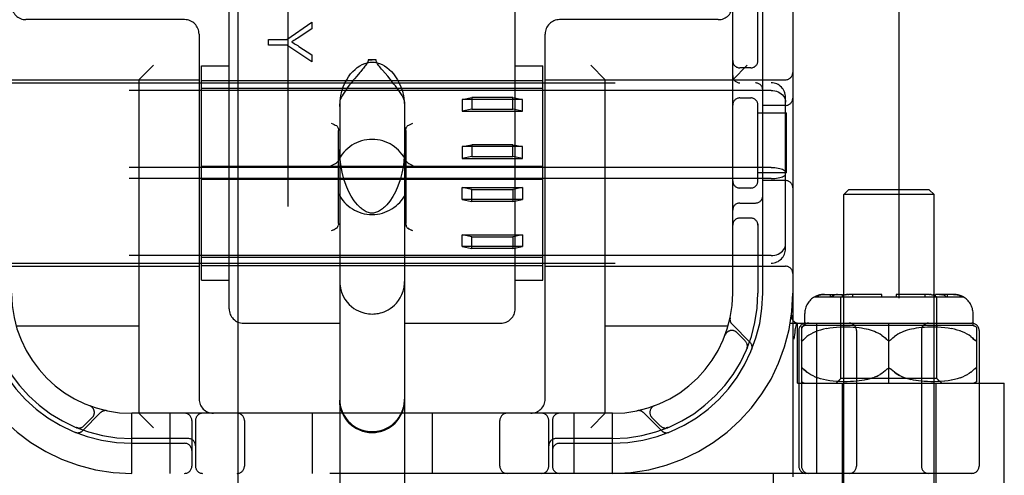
# Model space of a CAD drawing. Header units: inches. Extents: x 0 to 243, y 0 to 157.
# Tile 13 of 63: x 84.494 to 86.542, y 79.171 to 80.119. Entities that reach past the tile are written whole.
import ezdxf

# ---------------------------------------------------------------- set-up
doc = ezdxf.new("R2010")
doc.units = ezdxf.units.IN
doc.header["$LTSCALE"] = 13.357143
doc.header["$MEASUREMENT"] = 0
doc.linetypes.add('HIDDEN', pattern=[0.2, 0.1, -0.1])
doc.layers.add('DEFAULT_2', color=8, linetype='HIDDEN')
doc.layers.add('RIGHTHAND_DOOR_ASSEMBLY', color=7, linetype='CONTINUOUS')

msp = doc.modelspace()

# ---------------------------------------------------------------- linework, layer by layer
at = {"layer": 'DEFAULT_2', "color": 8, "linetype": 'HIDDEN'}
for p, q in [((86.3232, 50.1541), (86.3232, 111.1961)), ((84.9772, 77.7079), (84.9772, 83.2084)), ((85.4772, 77.7079), (85.4772, 83.2084)), ((86.1022, 83.1751), (86.1022, 78.1751)), ((85.9772, 79.5501), (85.9772, 81.8001)), ((84.9297, 79.5176), (84.9297, 80.1997)), ((85.5247, 79.5176), (85.5247, 80.1997)), ((86.0297, 80.0309), (86.0297, 80.1601)), ((86.0397, 79.5501), (86.0397, 80.1601)), ((84.8372, 80.1191), (84.5072, 80.1191)), ((85.0501, 80.078), (85.102, 80.1139)), ((85.102, 80.1139), (85.102, 80.1)), ((85.9472, 80.1191), (85.6172, 80.1191)), ((84.8672, 80.0891), (84.8672, 79.3301)), ((85.102, 80.1), (85.0755, 80.0826)), ((85.5872, 79.3301), (85.5872, 80.0891)), ((85.012, 80.078), (85.0501, 80.078)), ((85.012, 80.0661), (85.012, 80.078)), ((85.0501, 80.0661), (85.012, 80.0661)), ((85.102, 80.0314), (85.0501, 80.0661)), ((85.0749, 80.0636), (85.102, 80.0459)), ((85.102, 80.0459), (85.102, 80.0314)), ((84.7422, 79.9941), (84.7722, 80.0241)), ((84.8722, 79.5773), (84.8722, 80.0228)), ((84.8722, 80.0228), (84.9297, 80.0228)), ((85.2354, 80.0353), (85.219, 80.0353)), ((85.5247, 80.0228), (85.5822, 80.0228)), ((85.5822, 79.5773), (85.5822, 80.0228)), ((85.7122, 79.9941), (85.6822, 80.0241)), ((85.9772, 79.9941), (86.0072, 80.0241)), ((85.1952, 80.0016), (85.1906, 79.996)), ((85.2596, 80.0012), (85.2487, 80.0141)), ((86.0147, 80.0188), (85.9922, 80.0188)), ((84.3672, 79.9941), (84.8672, 79.9941)), ((84.3972, 79.9876), (86.0572, 79.9876)), ((84.7422, 79.9941), (84.7422, 79.3001)), ((84.8722, 79.9926), (85.5822, 79.9926)), ((85.5872, 79.9941), (86.0872, 79.9941)), ((85.7122, 79.3001), (85.7122, 79.9941)), ((86.0572, 79.9719), (84.3972, 79.9719)), ((85.5822, 79.9759), (84.8722, 79.9759)), ((85.1597, 79.948), (85.1597, 78.8385)), ((85.2947, 79.948), (85.2947, 78.8385)), ((85.4147, 79.9533), (85.4347, 79.9573)), ((85.5397, 79.9533), (85.4147, 79.9533)), ((85.4147, 79.9533), (85.4147, 79.9287)), ((85.5197, 79.9573), (85.4347, 79.9573)), ((85.4347, 79.9573), (85.4347, 79.9327)), ((85.5197, 79.9573), (85.5397, 79.9533)), ((85.5197, 79.9327), (85.5197, 79.9573)), ((85.5397, 79.9287), (85.5397, 79.9533)), ((85.9922, 79.9563), (86.0147, 79.9563)), ((86.0297, 79.7809), (86.0297, 79.9442)), ((86.0872, 79.9407), (86.0397, 79.9407)), ((86.0872, 79.6427), (86.0872, 79.9574)), ((85.4347, 79.9327), (85.4147, 79.9287)), ((85.4147, 79.9287), (85.5397, 79.9287)), ((85.4347, 79.9327), (85.5197, 79.9327)), ((85.5397, 79.9287), (85.5197, 79.9327)), ((86.0297, 79.9251), (86.0892, 79.9251)), ((86.0893, 79.8001), (86.0893, 79.9251)), ((85.1572, 79.6951), (85.1572, 79.8888)), ((85.2972, 79.8888), (85.2972, 79.6951)), ((85.4147, 79.855), (85.4347, 79.859)), ((85.5197, 79.859), (85.4347, 79.859)), ((85.4347, 79.859), (85.4347, 79.8344)), ((85.5197, 79.859), (85.5397, 79.855)), ((85.5197, 79.8344), (85.5197, 79.859)), ((85.5397, 79.855), (85.4147, 79.855)), ((85.4147, 79.855), (85.4147, 79.8304)), ((85.5397, 79.8304), (85.5397, 79.855)), ((85.4347, 79.8344), (85.4147, 79.8304)), ((85.4147, 79.8304), (85.5397, 79.8304)), ((85.4347, 79.8344), (85.5197, 79.8344)), ((85.5397, 79.8304), (85.5197, 79.8344)), ((86.0572, 79.8117), (84.3972, 79.8117)), ((85.5822, 79.8135), (84.8722, 79.8135)), ((86.0892, 79.8001), (86.0297, 79.8001)), ((86.0572, 79.7884), (84.3972, 79.7884)), ((85.5822, 79.7866), (84.8722, 79.7866)), ((86.0872, 79.7844), (86.0397, 79.7844)), ((85.4147, 79.7697), (85.5397, 79.7697)), ((85.4347, 79.7657), (85.4147, 79.7697)), ((85.4147, 79.7451), (85.4147, 79.7697)), ((85.4347, 79.7657), (85.5197, 79.7657)), ((85.4347, 79.7411), (85.4347, 79.7657)), ((85.5397, 79.7697), (85.5197, 79.7657)), ((85.5197, 79.7657), (85.5197, 79.7411)), ((85.5397, 79.7697), (85.5397, 79.7451)), ((86.0147, 79.7688), (85.9922, 79.7688)), ((86.2182, 79.765), (86.2082, 79.755)), ((86.3962, 79.755), (86.2082, 79.755)), ((86.2082, 78.9183), (86.2082, 79.755)), ((86.3862, 79.765), (86.2182, 79.765)), ((86.3862, 79.765), (86.3962, 79.755)), ((86.3962, 78.9183), (86.3962, 79.755)), ((85.5397, 79.7451), (85.4147, 79.7451)), ((85.4147, 79.7451), (85.4347, 79.7411)), ((85.5197, 79.7411), (85.4347, 79.7411)), ((85.5197, 79.7411), (85.5397, 79.7451)), ((85.9922, 79.7376), (86.0247, 79.7376)), ((86.0147, 79.7063), (85.9922, 79.7063)), ((86.0297, 79.6942), (86.0297, 79.5501)), ((85.1452, 79.6813), (85.1422, 79.6798)), ((85.1528, 79.6852), (85.1506, 79.684)), ((85.3038, 79.684), (85.3016, 79.6852)), ((85.3122, 79.6798), (85.3092, 79.6813)), ((85.4147, 79.6714), (85.5397, 79.6714)), ((85.4347, 79.6674), (85.4147, 79.6714)), ((85.4147, 79.6468), (85.4147, 79.6714)), ((85.4347, 79.6674), (85.5197, 79.6674)), ((85.4347, 79.6428), (85.4347, 79.6674)), ((85.5397, 79.6714), (85.5197, 79.6674)), ((85.5197, 79.6674), (85.5197, 79.6428)), ((85.5397, 79.6714), (85.5397, 79.6468)), ((85.5397, 79.6468), (85.4147, 79.6468)), ((85.4147, 79.6468), (85.4347, 79.6428)), ((85.5197, 79.6428), (85.4347, 79.6428)), ((85.5197, 79.6428), (85.5397, 79.6468)), ((86.0572, 79.6282), (84.3972, 79.6282)), ((84.3972, 79.6126), (86.0572, 79.6126)), ((85.5822, 79.6242), (84.8722, 79.6242)), ((84.3672, 79.6061), (84.8672, 79.6061)), ((84.8722, 79.6076), (85.5822, 79.6076)), ((85.5872, 79.6061), (86.0872, 79.6061)), ((84.8722, 79.5773), (84.9297, 79.5773)), ((85.5247, 79.5773), (85.5822, 79.5773)), ((86.1479, 79.5426), (86.4566, 79.5426)), ((86.1681, 79.5476), (86.2056, 79.5476)), ((86.1806, 79.5426), (86.1806, 79.5476)), ((86.1861, 79.5447), (86.1878, 79.5455)), ((86.195, 79.5475), (86.1967, 79.5476)), ((86.2022, 79.3726), (86.2022, 79.5426)), ((86.2056, 79.5426), (86.2056, 79.5476)), ((86.2123, 79.5467), (86.2137, 79.5471)), ((86.2166, 79.5475), (86.218, 79.5476)), ((86.2872, 79.5476), (86.218, 79.5476)), ((86.2269, 79.5426), (86.2269, 79.5476)), ((86.2872, 79.5426), (86.2872, 79.5476)), ((86.3865, 79.5476), (86.3172, 79.5476)), ((86.3172, 79.5476), (86.3172, 79.5426)), ((86.3776, 79.5426), (86.3776, 79.5476)), ((86.3865, 79.5476), (86.3882, 79.5475)), ((86.39, 79.5472), (86.3882, 79.5475)), ((86.4364, 79.5476), (86.3988, 79.5476)), ((86.3988, 79.5426), (86.3988, 79.5476)), ((86.4022, 79.3726), (86.4022, 79.5426)), ((86.4077, 79.5476), (86.4091, 79.5475)), ((86.4105, 79.5474), (86.4091, 79.5475)), ((86.4238, 79.5426), (86.4238, 79.5476)), ((84.9597, 79.4876), (85.1597, 79.4876)), ((85.2947, 79.4876), (85.4947, 79.4876)), ((86.097, 79.4876), (86.4747, 79.4876)), ((86.0994, 79.5044), (86.0994, 79.5043)), ((86.1075, 79.4735), (86.1109, 79.4879)), ((86.1122, 79.3626), (86.1122, 79.4876)), ((86.1272, 79.4826), (86.1272, 79.5076)), ((86.1524, 79.1751), (86.1524, 79.4876)), ((86.3022, 79.3626), (86.3022, 79.4876)), ((86.4772, 79.4826), (86.4772, 79.5076)), ((84.7422, 79.4811), (84.4869, 79.4811)), ((85.9675, 79.4811), (85.7122, 79.4811)), ((86.0134, 79.4477), (85.9758, 79.4853)), ((86.0034, 79.4506), (85.9861, 79.468)), ((86.1075, 79.4735), (86.1074, 79.4729)), ((86.1147, 79.4726), (86.1147, 79.1901)), ((86.1204, 79.4794), (86.1204, 79.1901)), ((86.4772, 79.4826), (86.1272, 79.4826)), ((86.1443, 79.4674), (86.1397, 79.465)), ((86.1492, 79.4695), (86.1442, 79.4673)), ((86.1544, 79.4715), (86.1491, 79.4695)), ((86.1601, 79.4733), (86.1543, 79.4715)), ((86.1661, 79.4748), (86.1599, 79.4732)), ((86.1725, 79.4762), (86.1659, 79.4748)), ((86.1792, 79.4773), (86.1723, 79.4761)), ((86.1862, 79.4782), (86.179, 79.4773)), ((86.1934, 79.4788), (86.186, 79.4781)), ((86.2007, 79.4792), (86.1932, 79.4788)), ((86.2079, 79.4794), (86.2005, 79.4792)), ((86.215, 79.4794), (86.2077, 79.4794)), ((86.2217, 79.4792), (86.2148, 79.4794)), ((86.2282, 79.4789), (86.2216, 79.4792)), ((86.2343, 79.4784), (86.2281, 79.4789)), ((86.2401, 79.4777), (86.2342, 79.4784)), ((86.2347, 79.4726), (86.2347, 79.1901)), ((86.2455, 79.477), (86.24, 79.4778)), ((86.2505, 79.4761), (86.2454, 79.477)), ((86.2553, 79.4751), (86.2504, 79.4761)), ((86.2597, 79.4741), (86.2552, 79.4751)), ((86.264, 79.4729), (86.2597, 79.4741)), ((86.2681, 79.4715), (86.2639, 79.4729)), ((86.2721, 79.4701), (86.2681, 79.4716)), ((86.276, 79.4684), (86.2721, 79.4701)), ((86.2799, 79.4666), (86.276, 79.4685)), ((86.3285, 79.4685), (86.3245, 79.4666)), ((86.3324, 79.4701), (86.3284, 79.4684)), ((86.3364, 79.4716), (86.3323, 79.4701)), ((86.3405, 79.4729), (86.3363, 79.4715)), ((86.3448, 79.4741), (86.3404, 79.4729)), ((86.3493, 79.4751), (86.3447, 79.4741)), ((86.354, 79.4761), (86.3492, 79.4751)), ((86.3591, 79.477), (86.3539, 79.4761)), ((86.3645, 79.4778), (86.359, 79.477)), ((86.3703, 79.4784), (86.3644, 79.4777)), ((86.3697, 79.4726), (86.3697, 79.1901)), ((86.3764, 79.4789), (86.3701, 79.4784)), ((86.3829, 79.4792), (86.3763, 79.4789)), ((86.3897, 79.4794), (86.3827, 79.4792)), ((86.3967, 79.4794), (86.3895, 79.4794)), ((86.4039, 79.4792), (86.3965, 79.4794)), ((86.4112, 79.4788), (86.4037, 79.4792)), ((86.4185, 79.4781), (86.411, 79.4788)), ((86.4255, 79.4773), (86.4182, 79.4782)), ((86.4322, 79.4761), (86.4252, 79.4773)), ((86.4385, 79.4748), (86.432, 79.4762)), ((86.4445, 79.4732), (86.4384, 79.4748)), ((86.4502, 79.4715), (86.4444, 79.4733)), ((86.4554, 79.4695), (86.45, 79.4715)), ((86.4603, 79.4673), (86.4553, 79.4695)), ((86.4647, 79.465), (86.4602, 79.4674)), ((86.4841, 79.4794), (86.4841, 79.3657)), ((86.4897, 79.4726), (86.4897, 79.1901)), ((85.9614, 79.4626), (85.9616, 79.463)), ((85.9617, 79.4632), (85.9616, 79.4629)), ((86.1054, 79.4546), (86.1059, 79.459)), ((86.1247, 79.4532), (86.1254, 79.4539)), ((86.1254, 79.4539), (86.1284, 79.4569)), ((86.1318, 79.4597), (86.1284, 79.4569)), ((86.1356, 79.4625), (86.1318, 79.4597)), ((86.1397, 79.465), (86.1356, 79.4624)), ((86.2837, 79.4645), (86.2799, 79.4666)), ((86.2873, 79.4622), (86.2837, 79.4645)), ((86.2978, 79.4533), (86.2972, 79.4539)), ((86.3054, 79.4523), (86.3048, 79.4519)), ((86.3072, 79.4539), (86.3066, 79.4533)), ((86.3171, 79.4622), (86.3136, 79.4597)), ((86.3208, 79.4645), (86.3171, 79.4622)), ((86.3246, 79.4666), (86.3208, 79.4645)), ((86.4689, 79.4624), (86.4647, 79.465)), ((86.4727, 79.4597), (86.4689, 79.4625)), ((86.4791, 79.4539), (86.4761, 79.4569)), ((86.0068, 79.4345), (86.0073, 79.4358)), ((86.123, 79.3933), (86.1236, 79.3929)), ((86.1284, 79.3882), (86.1254, 79.3912)), ((86.1356, 79.3826), (86.1318, 79.3854)), ((86.2978, 79.3918), (86.2972, 79.3912)), ((86.2996, 79.3932), (86.299, 79.3928)), ((86.3022, 79.3938), (86.3016, 79.3938)), ((86.3029, 79.3938), (86.3022, 79.3938)), ((86.3054, 79.3928), (86.3048, 79.3932)), ((86.4726, 79.3854), (86.4688, 79.3826)), ((86.4761, 79.3882), (86.4726, 79.3853)), ((86.4761, 79.3882), (86.4791, 79.3912)), ((86.4803, 79.3924), (86.4809, 79.3929)), ((86.1398, 79.3801), (86.1356, 79.3826)), ((86.1443, 79.3777), (86.1398, 79.3801)), ((86.1492, 79.3755), (86.1443, 79.3777)), ((86.1545, 79.3735), (86.1491, 79.3756)), ((86.1601, 79.3718), (86.1544, 79.3736)), ((86.1662, 79.3702), (86.16, 79.3718)), ((86.1726, 79.3689), (86.166, 79.3703)), ((86.1794, 79.3678), (86.1724, 79.3689)), ((86.1864, 79.3669), (86.1791, 79.3678)), ((86.1937, 79.3663), (86.1862, 79.3669)), ((86.1922, 79.3626), (86.2022, 79.3726)), ((86.2011, 79.3659), (86.1935, 79.3663)), ((86.2083, 79.3657), (86.2008, 79.3659)), ((86.4022, 79.3726), (86.2022, 79.3726)), ((86.2154, 79.3657), (86.2081, 79.3657)), ((86.2222, 79.3659), (86.2152, 79.3657)), ((86.2287, 79.3663), (86.222, 79.3659)), ((86.2348, 79.3668), (86.2285, 79.3662)), ((86.2405, 79.3674), (86.2346, 79.3668)), ((86.2459, 79.3682), (86.2404, 79.3674)), ((86.251, 79.3691), (86.2458, 79.3682)), ((86.2557, 79.3701), (86.2509, 79.3691)), ((86.2601, 79.3711), (86.2556, 79.37)), ((86.2644, 79.3723), (86.2601, 79.3711)), ((86.2684, 79.3737), (86.2643, 79.3723)), ((86.2684, 79.3737), (86.2724, 79.3751)), ((86.2762, 79.3767), (86.2723, 79.3751)), ((86.3444, 79.3711), (86.3401, 79.3723)), ((86.3488, 79.37), (86.3443, 79.3711)), ((86.3536, 79.3691), (86.3488, 79.3701)), ((86.3586, 79.3682), (86.3535, 79.3691)), ((86.364, 79.3674), (86.3585, 79.3682)), ((86.3698, 79.3668), (86.3639, 79.3674)), ((86.376, 79.3662), (86.3697, 79.3668)), ((86.3825, 79.3659), (86.3758, 79.3663)), ((86.3893, 79.3657), (86.3823, 79.3659)), ((86.3964, 79.3657), (86.3891, 79.3657)), ((86.4036, 79.3659), (86.3961, 79.3657)), ((86.4122, 79.3626), (86.4022, 79.3726)), ((86.411, 79.3663), (86.4034, 79.3659)), ((86.4183, 79.3669), (86.4107, 79.3663)), ((86.4253, 79.3678), (86.418, 79.3669)), ((86.4321, 79.3689), (86.4251, 79.3678)), ((86.4385, 79.3703), (86.4319, 79.3689)), ((86.4445, 79.3718), (86.4383, 79.3702)), ((86.4501, 79.3736), (86.4443, 79.3718)), ((86.4553, 79.3756), (86.4499, 79.3735)), ((86.4602, 79.3777), (86.4552, 79.3755)), ((86.4647, 79.3801), (86.4601, 79.3777)), ((86.4689, 79.3826), (86.4646, 79.3801)), ((86.1122, 79.3626), (86.5422, 79.3626)), ((86.2047, 79.3626), (86.2047, 78.9201)), ((86.3997, 79.3626), (86.3997, 78.9201)), ((86.5422, 79.1131), (86.5422, 79.3626)), ((84.6398, 79.3158), (84.6401, 79.3157)), ((84.6404, 79.3156), (84.6401, 79.3157)), ((85.8143, 79.3157), (85.8141, 79.3156)), ((85.8143, 79.3157), (85.8147, 79.3158)), ((84.6249, 79.2639), (84.6625, 79.3015)), ((84.6278, 79.2738), (84.6451, 79.2912)), ((84.7272, 79.1751), (84.7272, 79.3001)), ((85.7272, 79.3001), (84.7272, 79.3001)), ((84.7422, 79.3001), (84.7722, 79.2701)), ((84.8072, 79.1751), (84.8072, 79.3001)), ((84.8522, 79.2851), (84.8522, 79.1901)), ((84.8597, 79.2851), (84.8597, 79.1901)), ((84.9616, 79.2851), (84.9616, 79.1901)), ((85.1022, 79.3001), (85.1022, 79.1751)), ((85.3522, 79.3001), (85.3522, 79.1751)), ((85.4928, 79.1901), (85.4928, 79.2851)), ((85.5947, 79.1901), (85.5947, 79.2851)), ((85.6022, 79.2851), (85.6022, 79.1901)), ((85.6472, 79.1751), (85.6472, 79.3001)), ((85.7122, 79.3001), (85.6822, 79.2701)), ((85.7272, 79.1751), (85.7272, 79.3001)), ((85.792, 79.3015), (85.8295, 79.2639)), ((85.8093, 79.2912), (85.8267, 79.2738)), ((84.6116, 79.2705), (84.613, 79.2699)), ((85.8415, 79.2699), (85.8428, 79.2705)), ((85.8428, 79.2705), (85.8427, 79.2705)), ((85.8428, 79.2705), (85.8428, 79.2705)), ((84.8447, 79.2476), (84.7272, 79.2476)), ((85.7272, 79.2476), (85.6097, 79.2476)), ((84.7272, 79.2376), (84.8372, 79.2376)), ((85.6172, 79.2376), (85.7272, 79.2376)), ((86.4747, 79.1751), (83.9797, 79.1751)), ((86.0622, 79.1131), (86.0622, 79.1751))]:
    msp.add_line(p, q, dxfattribs=at)
for points in [[(85.0755, 80.0826), (85.0726, 80.0807), (85.0698, 80.0789), (85.0671, 80.0772), (85.0645, 80.0756), (85.062, 80.0741), (85.0596, 80.0728)], [(85.0596, 80.0728), (85.0622, 80.0713), (85.0648, 80.0698), (85.0674, 80.0683), (85.0699, 80.0668), (85.0724, 80.0652), (85.0749, 80.0636)], [(85.1597, 79.9386), (85.1605, 79.9502), (85.162, 79.9609), (85.1643, 79.9704), (85.1673, 79.9791), (85.1706, 79.9869), (85.1743, 79.994), (85.1783, 80.0004), (85.1825, 80.0061), (85.187, 80.0112), (85.1916, 80.0157), (85.1964, 80.0197), (85.2014, 80.0231), (85.2065, 80.0258), (85.2117, 80.028), (85.2169, 80.0295), (85.2221, 80.0304), (85.2272, 80.0307), (85.2323, 80.0304), (85.2375, 80.0295), (85.2428, 80.028), (85.248, 80.0258), (85.2531, 80.0231), (85.2581, 80.0197), (85.2629, 80.0157), (85.2675, 80.0112), (85.2719, 80.0061), (85.2761, 80.0004), (85.2801, 79.994), (85.2838, 79.9869), (85.2872, 79.9791), (85.2901, 79.9704), (85.2925, 79.9609), (85.294, 79.9502), (85.2947, 79.9386)], [(85.219, 80.0353), (85.2188, 80.0334), (85.2182, 80.0315), (85.2174, 80.0296), (85.2163, 80.0277), (85.2151, 80.0259), (85.2137, 80.024), (85.2123, 80.0221), (85.2107, 80.0201), (85.2091, 80.0181), (85.2073, 80.016)], [(85.219, 80.0353), (85.221, 80.0353), (85.2231, 80.0354), (85.2251, 80.0354), (85.2272, 80.0354)], [(85.2354, 80.0353), (85.2334, 80.0353), (85.2314, 80.0354), (85.2293, 80.0354), (85.2272, 80.0354)], [(85.2487, 80.0141), (85.2468, 80.0164), (85.2449, 80.0187), (85.2431, 80.0209), (85.2415, 80.023), (85.24, 80.0251), (85.2386, 80.0271), (85.2374, 80.0291), (85.2364, 80.0311), (85.2357, 80.0332), (85.2354, 80.0353)], [(85.2073, 80.016), (85.2036, 80.0115), (85.2016, 80.0092), (85.1952, 80.0016)], [(85.2947, 79.948), (85.2943, 79.9505), (85.2933, 79.9536), (85.2917, 79.9572), (85.2895, 79.9611), (85.287, 79.9652), (85.2843, 79.9694), (85.2814, 79.9735), (85.2784, 79.9775), (85.2755, 79.9814), (85.2727, 79.9851), (85.2699, 79.9886), (85.2672, 79.9919), (85.2646, 79.9952), (85.2596, 80.0012)], [(85.1906, 79.996), (85.1881, 79.993), (85.1856, 79.9899), (85.183, 79.9866), (85.1804, 79.9833), (85.1777, 79.9797), (85.1749, 79.976), (85.1722, 79.9722), (85.1695, 79.9683), (85.1669, 79.9644), (85.1646, 79.9605), (85.1626, 79.9568), (85.161, 79.9534), (85.1601, 79.9505), (85.1597, 79.948)], [(86.0572, 79.9719), (86.061, 79.9717), (86.0648, 79.9711), (86.0685, 79.9701), (86.072, 79.9688), (86.0752, 79.9671), (86.0782, 79.965), (86.0808, 79.9626), (86.0831, 79.96), (86.0848, 79.9571), (86.0862, 79.954), (86.087, 79.9508), (86.0872, 79.9475)], [(85.1422, 79.904), (85.1452, 79.9025), (85.1481, 79.9011), (85.1506, 79.8998), (85.1528, 79.8986)], [(85.1528, 79.8986), (85.1542, 79.8977), (85.1553, 79.8964), (85.1561, 79.8948), (85.1567, 79.893), (85.1571, 79.891), (85.1572, 79.8888)], [(85.2972, 79.8888), (85.2973, 79.891), (85.2977, 79.893), (85.2983, 79.8948), (85.2992, 79.8964), (85.3003, 79.8977), (85.3016, 79.8986)], [(85.3016, 79.8986), (85.3038, 79.8998), (85.3064, 79.9011), (85.3092, 79.9025), (85.3122, 79.904)], [(85.2013, 79.7292), (85.1966, 79.7341), (85.1899, 79.7424), (85.1837, 79.7519), (85.1781, 79.7626), (85.1731, 79.7742), (85.1686, 79.7871), (85.1648, 79.8016), (85.162, 79.8175), (85.1602, 79.8346), (85.1597, 79.8491)], [(85.2947, 79.8492), (85.2942, 79.8336), (85.2922, 79.8156), (85.2892, 79.7997), (85.2853, 79.7855), (85.2808, 79.7727), (85.2757, 79.7612), (85.2701, 79.7509), (85.2641, 79.7418), (85.2577, 79.7339), (85.2531, 79.7292)], [(85.1422, 79.8155), (85.1453, 79.817), (85.1482, 79.8185), (85.1509, 79.82), (85.1533, 79.8215), (85.1551, 79.8232), (85.1564, 79.825)], [(85.2981, 79.825), (85.2994, 79.8232), (85.3012, 79.8215), (85.3035, 79.82), (85.3062, 79.8185), (85.3092, 79.817), (85.3122, 79.8155)], [(86.0572, 79.8117), (86.061, 79.8117), (86.0648, 79.8114), (86.0685, 79.811), (86.072, 79.8104), (86.0752, 79.8097), (86.0782, 79.8088), (86.0808, 79.8079), (86.0831, 79.8068), (86.0848, 79.8056), (86.0862, 79.8043), (86.087, 79.8031), (86.0872, 79.8018)], [(86.0572, 79.7884), (86.061, 79.7884), (86.0648, 79.7887), (86.0685, 79.7891), (86.072, 79.7897), (86.0752, 79.7904), (86.0782, 79.7913), (86.0808, 79.7922), (86.0831, 79.7933), (86.0848, 79.7945), (86.0862, 79.7958), (86.087, 79.797), (86.0872, 79.7983)], [(85.2272, 79.7166), (85.2264, 79.7166), (85.224, 79.7168), (85.2216, 79.7172), (85.2194, 79.7178), (85.2172, 79.7186), (85.215, 79.7195), (85.2129, 79.7206), (85.2108, 79.7218), (85.2088, 79.7232), (85.2068, 79.7246), (85.2048, 79.7262), (85.2028, 79.7279), (85.2013, 79.7293)], [(85.2531, 79.7293), (85.2509, 79.7273), (85.2488, 79.7254), (85.2467, 79.7239), (85.2446, 79.7224), (85.2426, 79.7212), (85.2406, 79.7201), (85.2386, 79.7192), (85.2366, 79.7183), (85.2345, 79.7176), (85.2323, 79.7171), (85.2301, 79.7167), (85.2279, 79.7166), (85.2272, 79.7166)], [(85.1572, 79.6951), (85.1571, 79.6928), (85.1567, 79.6908)], [(85.2977, 79.6908), (85.2973, 79.6928), (85.2972, 79.6951)], [(85.2973, 79.6928), (85.2977, 79.6908), (85.2983, 79.689), (85.2992, 79.6874), (85.3003, 79.6861), (85.3016, 79.6852)], [(85.1452, 79.6813), (85.1481, 79.6827), (85.1506, 79.684)], [(85.1528, 79.6852), (85.1542, 79.6861), (85.1553, 79.6874), (85.1561, 79.689), (85.1567, 79.6908)], [(85.3016, 79.6852), (85.3038, 79.684), (85.3064, 79.6827), (85.3092, 79.6813)], [(86.0572, 79.6282), (86.061, 79.6284), (86.0648, 79.629), (86.0685, 79.63), (86.072, 79.6313), (86.0752, 79.633), (86.0782, 79.6351), (86.0808, 79.6375), (86.0831, 79.6401), (86.0848, 79.643), (86.0862, 79.6461), (86.087, 79.6493), (86.0872, 79.6526)], [(85.1597, 79.5741), (85.1599, 79.5692), (85.1612, 79.5602), (85.1635, 79.5518), (85.1668, 79.544), (85.1707, 79.5373), (85.175, 79.5314), (85.1796, 79.5263), (85.1843, 79.522), (85.1891, 79.5184), (85.1939, 79.5154), (85.1987, 79.513), (85.2034, 79.511), (85.2078, 79.5095), (85.2121, 79.5084), (85.2161, 79.5076), (85.2199, 79.507), (85.2235, 79.5067), (85.2272, 79.5066)], [(85.2272, 79.5066), (85.2306, 79.5067), (85.2339, 79.507), (85.2373, 79.5074), (85.2407, 79.508), (85.2444, 79.5089), (85.2482, 79.51), (85.2522, 79.5114), (85.2563, 79.5132), (85.2606, 79.5155), (85.2649, 79.5182), (85.2693, 79.5214), (85.2737, 79.5252), (85.2779, 79.5295), (85.2819, 79.5346), (85.2857, 79.5404), (85.2891, 79.5471), (85.2918, 79.5544), (85.2937, 79.5622), (85.2946, 79.5705), (85.2947, 79.5741)], [(86.1681, 79.5476), (86.1661, 79.5475), (86.1641, 79.5474), (86.1621, 79.5471), (86.16, 79.5467), (86.158, 79.5463), (86.156, 79.5457), (86.154, 79.545), (86.1521, 79.5443), (86.1503, 79.5435), (86.1486, 79.5426)], [(86.1486, 79.5426), (86.1507, 79.5437), (86.153, 79.5447), (86.1555, 79.5455), (86.158, 79.5463), (86.1605, 79.5468), (86.1631, 79.5472), (86.1656, 79.5475), (86.1681, 79.5476)], [(86.1861, 79.5447), (86.1845, 79.5437), (86.183, 79.5426)], [(86.195, 79.5475), (86.1932, 79.5472), (86.1914, 79.5468), (86.1896, 79.5463), (86.1878, 79.5455)], [(86.2123, 79.5467), (86.2108, 79.5463), (86.2094, 79.5457), (86.208, 79.545), (86.2067, 79.5443), (86.2054, 79.5435), (86.2042, 79.5426)], [(86.2166, 79.5475), (86.2152, 79.5474), (86.2137, 79.5471)], [(86.39, 79.5472), (86.3918, 79.5468), (86.3936, 79.5463)], [(86.4003, 79.5426), (86.3987, 79.5437), (86.3971, 79.5447), (86.3954, 79.5455), (86.3936, 79.5463)], [(86.4105, 79.5474), (86.4119, 79.5471), (86.4134, 79.5467)], [(86.4215, 79.5426), (86.4202, 79.5435), (86.419, 79.5443), (86.4176, 79.545), (86.4162, 79.5457), (86.4148, 79.5463), (86.4134, 79.5467)], [(86.4364, 79.5476), (86.4388, 79.5475), (86.4413, 79.5472), (86.4439, 79.5468), (86.4465, 79.5463), (86.449, 79.5455), (86.4514, 79.5447), (86.4537, 79.5437), (86.4559, 79.5426)], [(86.4559, 79.5426), (86.4541, 79.5435), (86.4523, 79.5443), (86.4504, 79.545), (86.4485, 79.5457), (86.4465, 79.5463), (86.4444, 79.5467), (86.4424, 79.5471), (86.4403, 79.5474), (86.4384, 79.5475), (86.4364, 79.5476)], [(86.1059, 79.459), (86.1064, 79.4635), (86.1069, 79.4682), (86.1074, 79.4729)], [(86.1204, 79.4539), (86.1204, 79.4532), (86.1205, 79.4526), (86.1206, 79.4521), (86.1208, 79.4518), (86.1211, 79.4515), (86.1214, 79.4513), (86.1217, 79.4513), (86.1221, 79.4513), (86.1226, 79.4515), (86.1231, 79.4518), (86.1236, 79.4522), (86.1241, 79.4527)], [(86.1247, 79.4532), (86.1241, 79.4526), (86.1235, 79.4522), (86.123, 79.4518), (86.1225, 79.4515), (86.1221, 79.4513), (86.1217, 79.4513), (86.1213, 79.4513), (86.121, 79.4515), (86.1208, 79.4518), (86.1206, 79.4522), (86.1205, 79.4527), (86.1204, 79.4532)], [(86.2873, 79.4622), (86.2908, 79.4597), (86.2941, 79.4569), (86.2972, 79.4539)], [(86.2978, 79.4533), (86.2984, 79.4528), (86.299, 79.4523), (86.2996, 79.4519), (86.3003, 79.4516), (86.3009, 79.4514), (86.3016, 79.4513), (86.3022, 79.4513)], [(86.3022, 79.4513), (86.3029, 79.4513), (86.3035, 79.4514), (86.3042, 79.4516), (86.3048, 79.4519)], [(86.3054, 79.4523), (86.306, 79.4528), (86.3066, 79.4533), (86.3072, 79.4539)], [(86.3072, 79.4539), (86.3103, 79.4569), (86.3136, 79.4597)], [(86.4726, 79.4597), (86.4761, 79.4569), (86.4791, 79.4539)], [(86.4791, 79.4539), (86.4797, 79.4532), (86.4803, 79.4526), (86.4809, 79.4522), (86.4814, 79.4518), (86.4819, 79.4515), (86.4824, 79.4513), (86.4828, 79.4513), (86.4831, 79.4513), (86.4834, 79.4515), (86.4837, 79.4518), (86.4838, 79.4522), (86.484, 79.4527), (86.4841, 79.4532), (86.4841, 79.4539)], [(86.4841, 79.4532), (86.484, 79.4526), (86.4838, 79.4521), (86.4836, 79.4518), (86.4834, 79.4515), (86.4831, 79.4513), (86.4827, 79.4513), (86.4823, 79.4513), (86.4819, 79.4515), (86.4814, 79.4518), (86.4809, 79.4522), (86.4803, 79.4527)], [(86.0077, 79.4382), (86.0077, 79.4381), (86.0077, 79.4378), (86.0076, 79.4374), (86.0075, 79.4371), (86.0075, 79.4367), (86.0074, 79.4364), (86.0073, 79.4361), (86.0072, 79.4358), (86.0071, 79.4355), (86.0071, 79.4352), (86.007, 79.435), (86.0069, 79.4348), (86.0068, 79.4346), (86.0068, 79.4346)], [(86.0068, 79.4346), (86.0068, 79.4345), (86.0068, 79.4345)], [(86.123, 79.3933), (86.1225, 79.3936), (86.1221, 79.3938), (86.1217, 79.3938), (86.1213, 79.3938), (86.121, 79.3936), (86.1208, 79.3933), (86.1206, 79.3929), (86.1205, 79.3924), (86.1204, 79.3919), (86.1204, 79.3912)], [(86.1205, 79.3925), (86.1206, 79.3929), (86.1208, 79.3933), (86.1211, 79.3936), (86.1214, 79.3938), (86.1217, 79.3938), (86.1221, 79.3938), (86.1226, 79.3936), (86.123, 79.3933)], [(86.1254, 79.3912), (86.1247, 79.3919), (86.1241, 79.3925), (86.1235, 79.3929)], [(86.1254, 79.3912), (86.1284, 79.3882), (86.1318, 79.3853)], [(86.2972, 79.3912), (86.2942, 79.3882), (86.2909, 79.3855), (86.2874, 79.3829), (86.2838, 79.3806)], [(86.2978, 79.3918), (86.2984, 79.3923), (86.299, 79.3928)], [(86.2996, 79.3932), (86.3003, 79.3935), (86.3009, 79.3937), (86.3016, 79.3938)], [(86.3029, 79.3938), (86.3035, 79.3937), (86.3042, 79.3935), (86.3048, 79.3932), (86.3054, 79.3928), (86.306, 79.3923), (86.3066, 79.3918)], [(86.3072, 79.3912), (86.3066, 79.3918), (86.306, 79.3923)], [(86.3321, 79.3751), (86.3282, 79.3767), (86.3244, 79.3786), (86.3207, 79.3806), (86.317, 79.3829), (86.3136, 79.3854), (86.3103, 79.3882), (86.3072, 79.3912)], [(86.3136, 79.3855), (86.317, 79.3829), (86.3207, 79.3806), (86.3244, 79.3786)], [(86.4803, 79.3924), (86.4797, 79.3919), (86.4791, 79.3912)], [(86.4809, 79.3929), (86.4814, 79.3933), (86.4819, 79.3936), (86.4824, 79.3938), (86.4828, 79.3938), (86.4831, 79.3938), (86.4834, 79.3936), (86.4837, 79.3933), (86.4838, 79.3929), (86.484, 79.3924)], [(86.4841, 79.3912), (86.4841, 79.3919), (86.484, 79.3925), (86.4838, 79.3929), (86.4836, 79.3933), (86.4834, 79.3936), (86.4831, 79.3938), (86.4827, 79.3938), (86.4823, 79.3938), (86.4819, 79.3936), (86.4814, 79.3933)], [(86.2762, 79.3767), (86.28, 79.3786), (86.2838, 79.3806)], [(86.3282, 79.3767), (86.3321, 79.3751), (86.3361, 79.3737), (86.3401, 79.3723)], [(85.1597, 79.3297), (85.16, 79.3232), (85.1609, 79.3171), (85.1623, 79.3113), (85.1641, 79.3058), (85.1662, 79.3007), (85.1688, 79.2958), (85.1716, 79.2913), (85.1748, 79.2871), (85.1782, 79.2832), (85.1819, 79.2796), (85.1858, 79.2763), (85.1898, 79.2733), (85.1941, 79.2707), (85.1984, 79.2685), (85.2029, 79.2665), (85.2076, 79.2649), (85.2125, 79.2636), (85.2174, 79.2627), (85.2224, 79.2622), (85.2272, 79.262)], [(85.2272, 79.2601), (85.2184, 79.2606), (85.2098, 79.2624), (85.2014, 79.2652), (85.1935, 79.2691), (85.1861, 79.274), (85.1795, 79.2798), (85.1737, 79.2865), (85.1688, 79.2938), (85.1649, 79.3017), (85.162, 79.3101), (85.1603, 79.3188), (85.1597, 79.3276)], [(85.2272, 79.262), (85.2321, 79.2622), (85.2368, 79.2627), (85.2413, 79.2635), (85.2455, 79.2645), (85.2493, 79.2657), (85.2527, 79.267), (85.2558, 79.2684), (85.2587, 79.2698), (85.2614, 79.2713), (85.264, 79.2729), (85.2665, 79.2746), (85.2688, 79.2764), (85.2711, 79.2782), (85.2732, 79.2801), (85.2751, 79.282), (85.277, 79.284), (85.2787, 79.286), (85.2804, 79.288), (85.2819, 79.29), (85.2834, 79.2922), (85.2848, 79.2945), (85.2862, 79.2968), (85.2876, 79.2994), (85.2888, 79.3021), (85.29, 79.3049), (85.2911, 79.308), (85.2921, 79.3111), (85.293, 79.3145), (85.2937, 79.318), (85.2943, 79.3217), (85.2946, 79.3256), (85.2947, 79.3297)], [(85.2272, 79.2601), (85.236, 79.2606), (85.2447, 79.2624), (85.2531, 79.2652), (85.261, 79.2691), (85.2683, 79.274), (85.275, 79.2798), (85.2808, 79.2865), (85.2857, 79.2938), (85.2896, 79.3017), (85.2924, 79.3101), (85.2941, 79.3188), (85.2947, 79.3276)], [(84.6154, 79.2695), (84.6153, 79.2696), (84.6149, 79.2696), (84.6146, 79.2697), (84.6142, 79.2697), (84.6139, 79.2698), (84.6136, 79.2699), (84.6133, 79.27), (84.613, 79.27), (84.6127, 79.2701), (84.6124, 79.2702), (84.6122, 79.2703), (84.612, 79.2704), (84.6118, 79.2704), (84.6117, 79.2705)], [(84.6117, 79.2705), (84.6117, 79.2705), (84.6117, 79.2705)], [(85.8427, 79.2705), (85.8426, 79.2704), (85.8425, 79.2704), (85.8423, 79.2703), (85.8421, 79.2702), (85.8419, 79.2702), (85.8417, 79.2701), (85.8415, 79.27), (85.8413, 79.27), (85.841, 79.2699), (85.8408, 79.2699), (85.8406, 79.2698), (85.8403, 79.2698), (85.8401, 79.2697), (85.8398, 79.2697), (85.8396, 79.2696), (85.8393, 79.2696), (85.8391, 79.2696), (85.839, 79.2695)]]:
    msp.add_lwpolyline(points, dxfattribs=at)
for centre, radius, start, end in [((84.5072, 80.1491), 0.03, 180, 270), ((85.9472, 80.1491), 0.03, 270, 360), ((84.8372, 80.0891), 0.03, 0, 90), ((85.6172, 80.0891), 0.03, 90, 180), ((85.9922, 80.0338), 0.015, 180, 270), ((86.0147, 80.0338), 0.015, 270, 0), ((85.9922, 80.0026), 0.015, 180, 270), ((86.0872, 80.0091), 0.015, 270, 360), ((86.0247, 79.9726), 0.015, 0, 90), ((86.0572, 79.9576), 0.03, 0, 90), ((85.9922, 79.9413), 0.015, 90, 180), ((86.0147, 79.9413), 0.015, 0, 90), ((86.0872, 79.9557), 0.015, 270, 360), ((85.2272, 79.7919), 0.0782, 25.0474, 154.9526), ((85.9922, 79.7838), 0.015, 180, 270), ((86.0147, 79.7838), 0.015, 270, 360), ((86.0872, 79.7694), 0.015, 0, 90), ((85.2272, 79.7919), 0.0782, 206.6531, 333.346), ((85.9922, 79.7226), 0.015, 90, 180), ((86.0247, 79.7526), 0.015, 270, 360), ((85.9922, 79.6913), 0.015, 90, 180), ((86.0147, 79.6913), 0.015, 0, 90), ((86.0572, 79.6426), 0.03, 270, 360), ((86.0872, 79.5911), 0.015, 0, 90), ((84.7272, 79.5501), 0.375, 180, 270), ((84.7272, 79.5501), 0.3125, 180, 270), ((84.7272, 79.5501), 0.3025, 180, 270), ((84.7272, 79.5501), 0.25, 180, 270), ((85.7272, 79.5501), 0.375, 270, 360), ((85.7272, 79.5501), 0.3125, 270, 360), ((85.7272, 79.5501), 0.3025, 270, 360), ((85.7272, 79.5501), 0.25, 270, 360), ((86.1672, 79.5076), 0.04, 118.955, 180), ((86.4372, 79.5076), 0.04, 0, 61.045), ((84.9597, 79.5176), 0.03, 180, 270), ((85.4947, 79.5176), 0.03, 270, 360), ((85.9861, 79.4956), 0.0145, 168.1145, 225), ((86.1143, 79.5026), 0.015, 173.0043, 270), ((86.1297, 79.4726), 0.015, 90, 180), ((86.1354, 79.4726), 0.015, 90, 180), ((86.2197, 79.4726), 0.015, 0, 90), ((86.3847, 79.4726), 0.015, 90, 180), ((86.4747, 79.4726), 0.015, 0, 90), ((85.9755, 79.4574), 0.015, 45, 159.5253), ((86.1486, 79.4262), 0.0603, 110.7484, 118.0821), ((86.4559, 79.4262), 0.0603, 61.9179, 69.2516), ((85.9928, 79.44), 0.015, 337.4954, 45), ((86.0031, 79.4375), 0.0145, 337.8042, 45), ((86.1486, 79.4189), 0.0603, 241.9212, 249.2516), ((86.4559, 79.4189), 0.0603, 290.7484, 298.0788), ((84.8972, 79.3301), 0.03, 180, 270), ((85.2272, 79.3276), 0.0675, 180, 360), ((85.5572, 79.3301), 0.03, 270, 360), ((84.6345, 79.3018), 0.015, 315, 69.5253), ((84.6727, 79.2912), 0.0145, 78.1145, 135), ((85.7817, 79.2912), 0.0145, 45, 101.8855), ((85.8199, 79.3018), 0.015, 110.4747, 225), ((84.8372, 79.2851), 0.015, 0, 90), ((84.8747, 79.2851), 0.015, 90, 180), ((84.9466, 79.2851), 0.015, 0, 90), ((85.5078, 79.2851), 0.015, 90, 180), ((85.5797, 79.2851), 0.015, 0, 90), ((85.6172, 79.2851), 0.015, 90, 180), ((84.6146, 79.2741), 0.0145, 247.8042, 315), ((84.6172, 79.2844), 0.015, 247.4954, 315), ((85.8373, 79.2844), 0.015, 225, 292.5046), ((85.8398, 79.2741), 0.0145, 225, 292.1958), ((84.8447, 79.2326), 0.015, 0, 90), ((85.6097, 79.2326), 0.015, 90, 180), ((84.8372, 79.2226), 0.015, 0, 90), ((85.6172, 79.2226), 0.015, 90, 180), ((84.8372, 79.1901), 0.015, 270, 360), ((84.8747, 79.1901), 0.015, 180, 270), ((84.9466, 79.1901), 0.015, 270, 360), ((85.5078, 79.1901), 0.015, 180, 270), ((85.5797, 79.1901), 0.015, 270, 360), ((85.6172, 79.1901), 0.015, 180, 270), ((86.1297, 79.1901), 0.015, 180, 270), ((86.1354, 79.1901), 0.015, 180, 270), ((86.2197, 79.1901), 0.015, 270, 360), ((86.3847, 79.1901), 0.015, 180, 270), ((86.4747, 79.1901), 0.015, 270, 360)]:
    msp.add_arc(centre, radius, start, end, dxfattribs=at)
at = {"layer": 'RIGHTHAND_DOOR_ASSEMBLY', "color": 8, "linetype": 'HIDDEN'}
msp.add_line((85.0522, 89.0801), (85.0522, 72.2701), dxfattribs=at)
at = {"layer": 'RIGHTHAND_DOOR_ASSEMBLY', "color": 3, "linetype": 'Continuous'}
msp.add_line((84.9482, 88.9251), (84.9482, 72.4251), dxfattribs=at)

doc.saveas('drawing.dxf')
